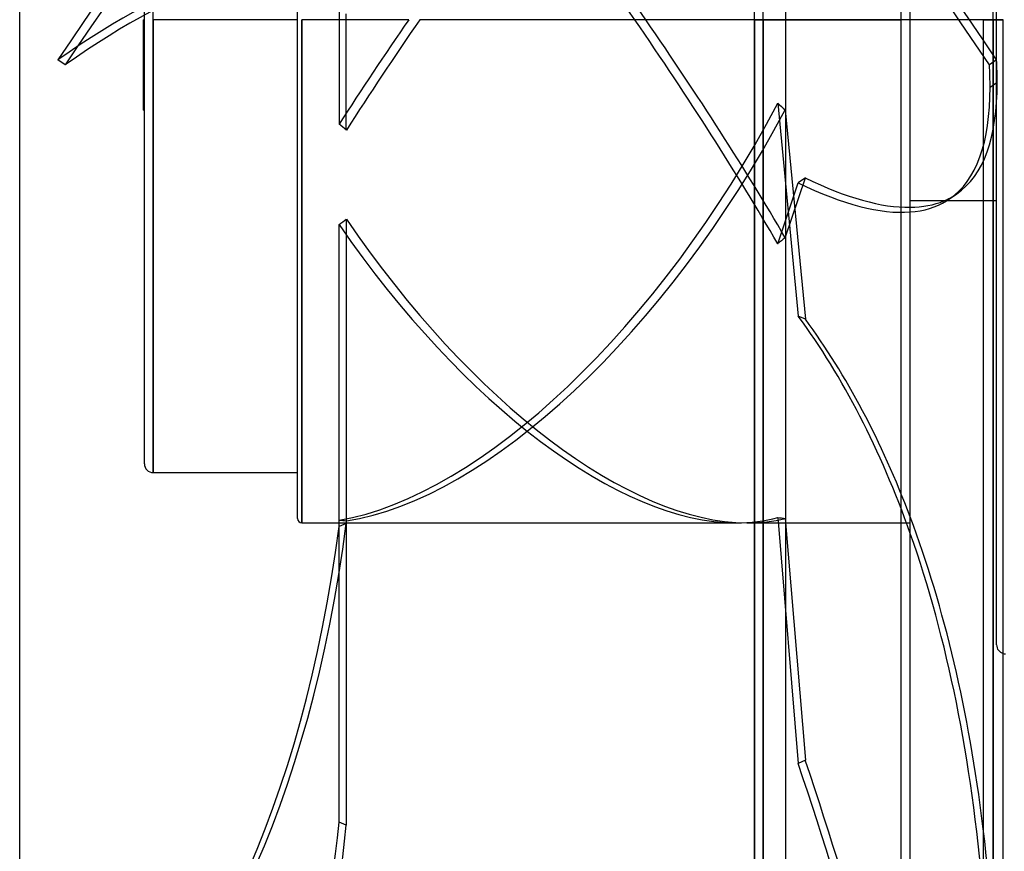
# Model space of a CAD drawing. Header units: millimetres. Extents: x -100 to 123, y -288 to 288.
# Tile 25 of 72: x -100 to 11, y -93 to 0. Entities that reach past the tile are written whole.
import ezdxf

# ---------------------------------------------------------------- set-up
doc = ezdxf.new("R2010")
doc.units = ezdxf.units.MM
doc.layers.add('MAIN-1', color=7, linetype='Continuous')
doc.layers.add('MAIN-2', color=7, linetype='Continuous')

msp = doc.modelspace()

# ---------------------------------------------------------------- linework, layer by layer
at = {"layer": 'MAIN-1'}
for p, q in [((-14, 268), (-14, -268)), ((0, -268), (0, 268)), ((-100, -227), (-100, 227)), ((-17.5, 0), (-17.5, 227)), ((8.18, 0), (8.18, -170.93)), ((10.44, -170.93), (10.44, 0)), ((-17.5, 0), (-14, 0)), ((-17.5, -227), (-17.5, 0)), ((8.18, 0), (9.3, 0)), ((10.44, 0), (9.3, 0)), ((9.3, -171.99), (9.3, 0)), ((8.18, -20.34), (0, -20.34))]:
    msp.add_line(p, q, dxfattribs=at)
msp.add_arc((10.7, -70.19), 1, 254.6331, 270, dxfattribs=at)
for centre, major_axis, ratio, start_param, end_param in [((-129.18, 173.26), (133.61, -193.37), 0.181636, -0.105263, -0.010078), ((-128.38, 173.82), (-133.61, 193.37), 0.181636, 3.020153, 3.102917), ((-128.38, -229.94), (92.31, 216.15), 0.475528, -0.686574, -0.460566), ((-129.18, -229.59), (-92.31, -216.15), 0.475528, 2.409798, 2.664849)]:
    msp.add_ellipse(centre, major_axis=major_axis, ratio=ratio, start_param=start_param, end_param=end_param, dxfattribs=at)
at = {"layer": 'MAIN-2'}
for p, q in [((-1, -267), (-1, 267)), ((-16.5, 0), (-16.5, 226)), ((9.3, 0), (9.3, 170.5)), ((9.7, -70.19), (9.7, 70.19)), ((-68.8, -56), (-68.8, 56)), ((-86, -49.85), (-86, 49.85)), ((-85, 0), (-85, 50.85)), ((-64.13, 1.23), (-64.13, -11.72)), ((-85, 0), (-85, -50.85)), ((-68.3, 0), (-68.3, -56.5)), ((-63.32, -12.39), (-63.32, 0.67)), ((-17.5, 0), (-17.5, -227)), ((-16.5, 0), (-16.5, -226)), ((9.3, 0), (9.3, -171.99)), ((9.3, 0), (9.3, -170.5)), ((-86, 0), (-86.1, 0)), ((-86.1, -10.17), (-86.1, 0)), ((-68.8, 0), (-85, 0)), ((-85, -50.85), (-85, 0)), ((-56.3, 0), (-68.3, 0)), ((-68.3, -56.5), (-68.3, 0)), ((0, 0), (-55.07, 0)), ((-16.5, -226), (-16.5, 0)), ((0, 0), (-16.5, 0)), ((-14, 0), (-1, 0)), ((9.7, 0), (0, 0)), ((8.18, 0), (9.3, 0)), ((9.3, -170.5), (9.3, 0)), ((9.3, 0), (10.44, 0)), ((-94.89, -5.07), (-95.7, -4.51)), ((9.7, -4.51), (8.89, -5.07)), ((8.97, -7.58), (9.78, -7.02)), ((-14.88, -9.38), (-12.58, -33.28)), ((-86.1, -10.17), (-86, -10.17)), ((-14.03, -10.12), (-11.77, -33.62)), ((-14.88, -25.16), (-12.58, -18.33)), ((-14.03, -24.49), (-11.77, -17.77)), ((-11.77, -17.77), (-12.58, -18.33)), ((4.43, -20.11), (5.24, -19.55)), ((9.7, -20.34), (8.18, -20.34)), ((-64.13, -56.19), (-64.13, -23)), ((-63.32, -22.38), (-63.32, -56.56)), ((-11.77, -33.62), (-12.58, -33.28)), ((-85, -50.85), (-68.8, -50.85)), ((-64.13, -90.09), (-64.13, -56.19)), ((-63.32, -56.26), (-63.32, -90.44)), ((-14.88, -55.89), (-12.58, -83.5)), ((-14.03, -55.99), (-11.77, -83.15)), ((-68.3, -56.5), (-19.49, -56.5)), ((-63.32, -56.56), (-64.13, -56.91)), ((-18.25, -56.5), (0, -56.5)), ((-11.77, -83.15), (-12.58, -83.5)), ((-63.32, -90.44), (-64.13, -90.09))]:
    msp.add_line(p, q, dxfattribs=at)
for centre, radius, end in [((-85, -49.85), 1, 270), ((-68.3, -56), 0.5, 270), ((10.7, -70.19), 1, 254.6331)]:
    msp.add_arc(centre, radius, 180, end, dxfattribs=at)
for centre, major_axis, ratio, start_param, end_param in [((-43.4, -21.23), (163.68, -236.88), 0.181636, 1.513687, 2.142006), ((-42.6, -20.67), (-163.68, 236.88), 0.181636, -1.627905, -0.999587), ((-43.4, -20.67), (-163.68, -236.88), 0.181636, -2.087216, -1.513687), ((-42.6, -21.23), (163.68, 236.88), 0.181636, 1.059319, 1.627905), ((-42.38, 0), (-40.17, 56.18), 0.150264, -1.677841, -0.828464), ((-43.62, 0), (-40.17, 56.18), 0.150264, -1.677841, -0.840516), ((-200.46, -188.99), (133.61, 193.37), 0.181636, -0.000001, 0.453106), ((-199.65, -189.55), (133.61, 193.37), 0.181636, -0.000001, 0.453106), ((-43.62, 0), (-40.17, -56.18), 0.150264, -1.463752, -1.254745), ((-42.38, 0), (-40.17, -56.18), 0.150264, -1.463752, -1.242693), ((-43.62, 0), (-40.17, 56.18), 0.150264, -2.139295, -1.677841), ((-42.38, 0), (-40.17, 56.18), 0.150264, -2.126087, -1.677841), ((-129.18, 173.26), (133.61, -193.37), 0.181636, 0.25705, 0.290268), ((-128.38, 173.82), (-133.61, 193.37), 0.181636, -2.884542, -2.851325), ((-129.18, 173.26), (133.61, -193.37), 0.181636, -0.000001, 0.25705), ((-128.38, 173.82), (-133.61, 193.37), 0.181636, 3.141592, 3.398643), ((-43.62, 0), (32.12, 54.45), 0.469519, -2.766274, -1.467495), ((31.14, 0), (-76.41, 48.1), 0.387959, 1.185326, 1.198534), ((-42.38, 0), (32.12, 54.45), 0.469519, -2.778326, -1.480702), ((-102.98, 0), (77.32, -55.29), 0.150264, 1.142623, 1.154675), ((-129.18, 173.26), (133.61, -193.37), 0.181636, -0.309003, -0.105263), ((-128.38, 173.82), (-133.61, 193.37), 0.181636, 2.83259, 3.020153), ((-128.38, 173.82), (-133.61, 193.37), 0.181636, 3.102917, 3.141592), ((-129.18, 173.26), (133.61, -193.37), 0.181636, -0.010078, -0.000001), ((-102.98, 0), (-74.94, -44.2), 0.469519, 1.823796, 1.835848), ((-43.62, 0), (32.12, -54.45), 0.469519, -1.42165, -0.272286), ((-42.38, 0), (32.12, -54.45), 0.469519, -1.433702, -0.272533), ((31.14, 0), (78.54, 56.17), 0.077609, 2.12713, 2.140338), ((-129.18, -229.59), (-92.31, -216.15), 0.475528, 2.664849, 2.86859), ((-128.38, -229.94), (92.31, 216.15), 0.475528, -0.460566, -0.273003), ((-102.98, 0), (-74.94, 44.2), 0.469519, 2.364128, 2.37618), ((-43.62, 0), (32.12, -54.45), 0.469519, -0.272286, -0.122871), ((-42.38, 0), (32.12, -54.45), 0.469519, -0.272533, -0.136078), ((31.14, 0), (-75.8, -38.43), 0.546428, 0.675573, 0.688781), ((-200.46, 84.17), (-92.31, 216.15), 0.475528, -3.012693, -2.46516), ((-199.65, 84.52), (-92.31, 216.15), 0.475528, -3.012693, -2.46516), ((-129.18, -91.14), (92.31, -216.15), 0.475528, 1.17182, 1.40511), ((-128.38, -90.8), (-92.31, 216.15), 0.475528, -1.967507, -1.736483), ((-200.46, -169.6), (92.31, 216.15), 0.475528, -1.549213, -1.00168), ((-199.65, -169.95), (92.31, 216.15), 0.475528, -1.549213, -1.00168), ((-128.38, -229.94), (92.31, 216.15), 0.475528, -0.839056, -0.686574)]:
    msp.add_ellipse(centre, major_axis=major_axis, ratio=ratio, start_param=start_param, end_param=end_param, dxfattribs=at)

doc.saveas('drawing.dxf')
